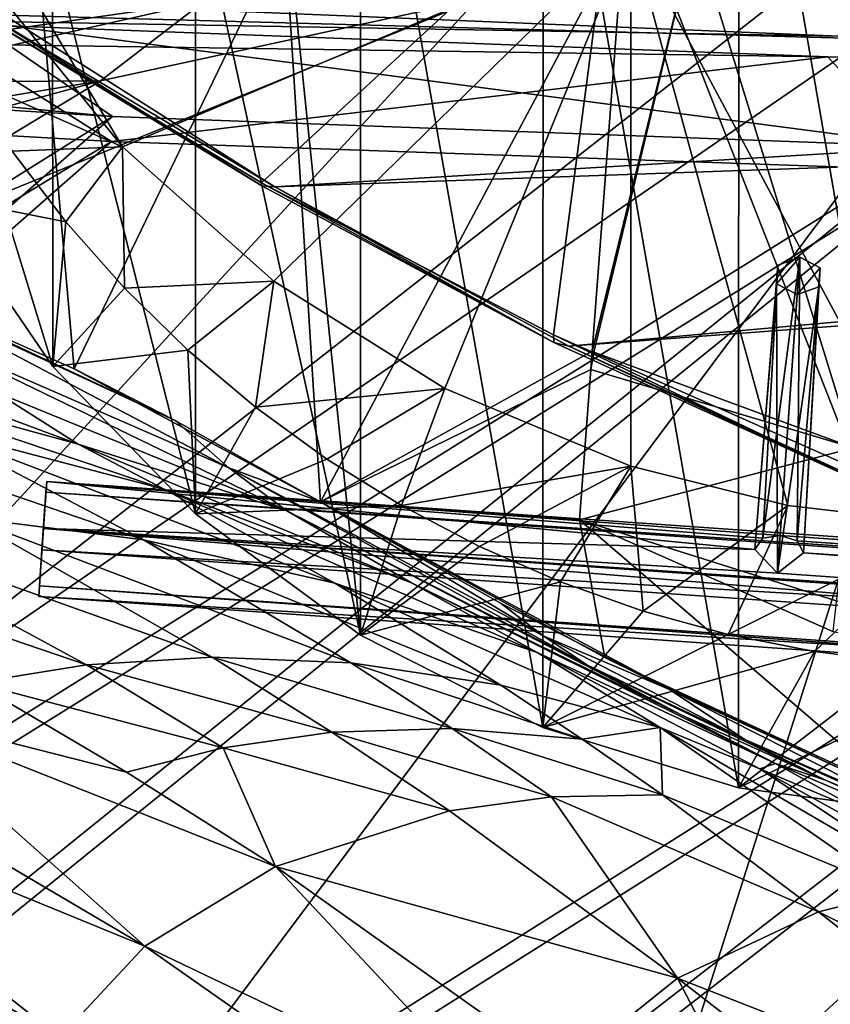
# Model space of a CAD drawing. Header units: metres. Extents: x -904 to 0, y -908 to 0.
# Tile 70 of 158: x -675 to -608, y -139 to -59. Entities that reach past the tile are written whole.
import ezdxf

# ---------------------------------------------------------------- set-up
doc = ezdxf.new("R2010")
doc.units = ezdxf.units.M

msp = doc.modelspace()

# ---------------------------------------------------------------- linework, layer by layer
at = {"layer": 'top'}
for points in [[(-615.870667, -27.952496, 1924.059814), (-599.289185, -25.944717, 1924.886841), (-599.292603, -123.532387, 1981.228638)], [(-631.825684, -30.156021, 1924.642944), (-615.870667, -27.952496, 1924.059814), (-615.893738, -121.315697, 1977.961182)], [(-615.893738, -121.315697, 1977.961182), (-615.870667, -27.952496, 1924.059814), (-599.292603, -123.532387, 1981.228638)], [(-646.723083, -32.457893, 1926.647583), (-631.825684, -30.156021, 1924.642944), (-631.843079, -116.379242, 1974.423828)], [(-631.843079, -116.379242, 1974.423828), (-631.825684, -30.156021, 1924.642944), (-615.893738, -121.315697, 1977.961182)], [(-653.473389, -43.613338, 1933.930176), (-646.723083, -32.457893, 1926.647583), (-646.729492, -108.869835, 1970.764648)], [(-646.729492, -108.869835, 1970.764648), (-646.723083, -32.457893, 1926.647583), (-631.843079, -116.379242, 1974.423828)], [(-625.838684, -45.323685, 1506.101196), (-573.211792, -37.15416, 1505.238892), (-606.250549, -95.326286, 1536.737061)], [(-660.197449, -47.493408, 1937.437622), (-653.473389, -43.613338, 1933.930176), (-646.729492, -108.869835, 1970.764648)], [(-677.72467, -58.27211, 1507.729004), (-625.838684, -45.323685, 1506.101196), (-654.81665, -71.977325, 1518.557007)], [(-625.838684, -45.323685, 1506.101196), (-630.979187, -84.363945, 1528.255493), (-654.81665, -71.977325, 1518.557007)], [(-630.979187, -84.363945, 1528.255493), (-625.838684, -45.323685, 1506.101196), (-606.250549, -95.326286, 1536.737061)], [(-671.847412, -52.832878, 1944.112305), (-660.197449, -47.493408, 1937.437622), (-660.17804, -98.976768, 1967.157227)], [(-660.197449, -47.493408, 1937.437622), (-646.729492, -108.869835, 1970.764648), (-660.17804, -98.976768, 1967.157227)], [(-606.136536, -51.913334, 661.366394), (-699.573181, -124.930893, 659.502441), (-590.518311, -49.992722, 661.435425)], [(-699.573181, -124.930893, 659.502441), (-663.146606, -147.079544, 658.922424), (-590.518311, -49.992722, 661.435425)], [(-590.518311, -49.992722, 661.435425), (-663.146606, -147.079544, 658.922424), (-629.467651, -172.820374, 658.248413)], [(-629.467651, -172.820374, 658.248413), (-584.097839, -207.702347, 657.334961), (-590.518311, -49.992722, 661.435425)], [(-606.136536, -51.913334, 661.366394), (-637.192749, -56.981213, 661.227844), (-699.573181, -124.930893, 659.502441)], [(-691.508057, -77.616821, 226.568298), (-694.304688, -51.566387, 221.456497), (-673.222168, -51.566269, 225.094833)], [(-670.081665, -87.140091, 232.05661), (-691.508057, -77.616821, 226.568298), (-673.222168, -51.566269, 225.094833)], [(-676.5354, -51.566265, 2019.448486), (-666.153809, -69.048439, 2018.337402), (-624.672058, -51.56601, 2028.267822)], [(-676.5354, -51.566265, 2019.448486), (-676.5354, -56.227249, 2018.626587), (-666.153809, -69.048439, 2018.337402)], [(-670.081665, -87.140091, 232.05661), (-673.222168, -51.566269, 225.094833), (-652.891602, -51.566227, 229.025223)], [(-650.000427, -97.990288, 237.975601), (-670.081665, -87.140091, 232.05661), (-652.891602, -51.566227, 229.025223)], [(-666.153809, -69.048439, 2018.337402), (-653.805725, -79.988022, 2018.618408), (-624.672058, -51.56601, 2028.267822)], [(-624.672058, -51.56601, 2028.267822), (-653.805725, -79.988022, 2018.618408), (-639.842285, -88.741081, 2019.398438)], [(-652.891602, -51.566227, 229.025223), (-625.241882, -51.566051, 235.196579), (-650.000427, -97.990288, 237.975601)], [(-625.241882, -51.566051, 235.196579), (-627.826843, -85.693954, 240.781998), (-650.000427, -97.990288, 237.975601)], [(-639.842285, -88.741081, 2019.398438), (-624.666809, -95.070076, 2020.597656), (-624.672058, -51.56601, 2028.267822)], [(-619.445923, -51.565506, 231.234299), (-627.696411, -85.774162, 240.76474), (-627.826843, -85.693954, 240.781998)], [(-627.826843, -85.693954, 240.781998), (-625.241882, -51.566051, 235.196579), (-619.445923, -51.565506, 231.234299)], [(-606.513977, -93.594833, 227.542374), (-627.696411, -85.774162, 240.76474), (-619.445923, -51.565506, 231.234299)], [(-572.431702, -51.56575, 2034.584595), (-624.672058, -51.56601, 2028.267822), (-598.748596, -99.805199, 2023.215332)], [(-624.672058, -51.56601, 2028.267822), (-611.855408, -98.296593, 2021.814209), (-598.748596, -99.805199, 2023.215332)], [(-624.666809, -95.070076, 2020.597656), (-611.855408, -98.296593, 2021.814209), (-624.672058, -51.56601, 2028.267822)], [(-597.693359, -51.565914, 217.78299), (-606.513977, -93.594833, 227.542374), (-619.445923, -51.565506, 231.234299)], [(-681.336731, -56.008152, 1951.036011), (-671.847412, -52.832878, 1944.112305), (-671.826111, -86.944016, 1963.797729)], [(-671.847412, -52.832878, 1944.112305), (-660.17804, -98.976768, 1967.157227), (-671.826111, -86.944016, 1963.797729)], [(-681.336731, -56.008152, 1951.036011), (-671.826111, -86.944016, 1963.797729), (-681.336914, -73.076019, 1960.890259)], [(-637.192749, -56.981213, 661.227844), (-698.250366, -81.97522, 660.627258), (-699.573181, -124.930893, 659.502441)], [(-637.192749, -56.981213, 661.227844), (-667.944397, -63.67429, 661.088806), (-698.250366, -81.97522, 660.627258)], [(-666.153809, -69.048439, 2018.337402), (-676.5354, -56.227249, 2018.626587), (-679.103699, -63.336586, 1989.019043)], [(-676.740051, -57.707558, 1606.950562), (-653.710815, -72.309532, 1606.576172), (-387.700989, -56.295364, 1606.961792)], [(-667.944397, -63.67429, 661.088806), (-637.192749, -56.981213, 661.227844), (-659.544006, -57.217247, 770.81958)], [(-387.700989, -56.295364, 1606.961792), (-653.710815, -72.309532, 1606.576172), (-379.609039, -62.712627, 1606.793701)], [(-688.617249, -63.810783, 771.015198), (-659.544006, -57.217247, 770.81958), (-705.781616, -63.809055, 881.688293)], [(-659.544006, -57.217247, 770.81958), (-678.420044, -57.36451, 881.352661), (-705.781616, -63.809055, 881.688293)], [(-688.617249, -63.810783, 771.015198), (-667.944397, -63.67429, 661.088806), (-659.544006, -57.217247, 770.81958)], [(-676.740051, -57.707558, 1606.950562), (-677.580322, -58.030148, 1557.350708), (-653.710815, -72.309532, 1606.576172)], [(-654.772949, -72.232903, 1562.806396), (-677.580322, -58.030148, 1557.350708), (-677.72467, -58.27211, 1507.729004)], [(-654.81665, -71.977325, 1518.557007), (-654.772949, -72.232903, 1562.806396), (-677.72467, -58.27211, 1507.729004)], [(-677.580322, -58.030148, 1557.350708), (-654.772949, -72.232903, 1562.806396), (-653.710815, -72.309532, 1606.576172)], [(-675.14624, -69.404274, 1989.514282), (-666.153809, -69.048439, 2018.337402), (-679.103699, -63.336586, 1989.019043)], [(-653.710815, -72.309532, 1606.576172), (-629.739319, -85.308647, 1606.241211), (-379.609039, -62.712627, 1606.793701)], [(-379.609039, -62.712627, 1606.793701), (-629.739319, -85.308647, 1606.241211), (-369.758789, -65.81794, 1606.712402)], [(-688.617249, -63.810783, 771.015198), (-717.313416, -71.901535, 771.204773), (-667.944397, -63.67429, 661.088806)], [(-717.313416, -71.901535, 771.204773), (-698.311218, -71.975281, 660.949097), (-667.944397, -63.67429, 661.088806)], [(-667.944397, -63.67429, 661.088806), (-698.311218, -71.975281, 660.949097), (-698.250366, -81.97522, 660.627258)], [(-629.739319, -85.308647, 1606.241211), (-604.935974, -96.644119, 1605.948364), (-369.758789, -65.81794, 1606.712402)], [(-670.760498, -75.160553, 1990.12854), (-675.14624, -69.404274, 1989.514282), (-681.336914, -73.076019, 1960.890259)], [(-675.14624, -69.404274, 1989.514282), (-670.760498, -75.160553, 1990.12854), (-666.153809, -69.048439, 2018.337402)], [(-666.153809, -69.048439, 2018.337402), (-670.760498, -75.160553, 1990.12854), (-665.9729, -80.574387, 1990.850586)], [(-653.805725, -79.988022, 2018.618408), (-666.153809, -69.048439, 2018.337402), (-665.9729, -80.574387, 1990.850586)], [(-630.979187, -84.363945, 1528.255493), (-630.947449, -85.001038, 1567.692261), (-654.81665, -71.977325, 1518.557007)], [(-630.947449, -85.001038, 1567.692261), (-654.772949, -72.232903, 1562.806396), (-654.81665, -71.977325, 1518.557007)], [(-653.710815, -72.309532, 1606.576172), (-654.772949, -72.232903, 1562.806396), (-630.947449, -85.001038, 1567.692261)], [(-629.739319, -85.308647, 1606.241211), (-653.710815, -72.309532, 1606.576172), (-630.947449, -85.001038, 1567.692261)], [(-671.826111, -86.944016, 1963.797729), (-670.760498, -75.160553, 1990.12854), (-681.336914, -73.076019, 1960.890259)], [(-665.9729, -80.574387, 1990.850586), (-670.760498, -75.160553, 1990.12854), (-671.826111, -86.944016, 1963.797729)], [(-670.081665, -87.140091, 232.05661), (-661.854492, -91.347397, 357.745209), (-691.508057, -77.616821, 226.568298)], [(-661.854492, -91.347397, 357.745209), (-688.608215, -78.789703, 381.493652), (-691.508057, -77.616821, 226.568298)], [(-682.79718, -84.184547, 383.199188), (-688.608215, -78.789703, 381.493652), (-657.457458, -95.206398, 359.191254)], [(-688.608215, -78.789703, 381.493652), (-661.854492, -91.347397, 357.745209), (-657.457458, -95.206398, 359.191254)], [(-653.805725, -79.988022, 2018.618408), (-665.9729, -80.574387, 1990.850586), (-660.810913, -85.618492, 1991.668945)], [(-655.303345, -90.26812, 1992.571411), (-653.805725, -79.988022, 2018.618408), (-660.810913, -85.618492, 1991.668945)], [(-639.842285, -88.741081, 2019.398438), (-653.805725, -79.988022, 2018.618408), (-655.303345, -90.26812, 1992.571411)], [(-660.810913, -85.618492, 1991.668945), (-665.9729, -80.574387, 1990.850586), (-671.826111, -86.944016, 1963.797729)], [(-669.759094, -93.275589, 386.704712), (-698.969971, -82.44548, 411.105713), (-676.487732, -89.034195, 384.943604)], [(-669.759094, -93.275589, 386.704712), (-690.585266, -87.585106, 413.019958), (-698.969971, -82.44548, 411.105713)], [(-657.457458, -95.206398, 359.191254), (-652.741638, -98.710968, 360.64389), (-682.79718, -84.184547, 383.199188)], [(-652.741638, -98.710968, 360.64389), (-676.487732, -89.034195, 384.943604), (-682.79718, -84.184547, 383.199188)], [(-606.250549, -95.326286, 1536.737061), (-606.190125, -96.241852, 1571.963257), (-630.979187, -84.363945, 1528.255493)], [(-606.190125, -96.241852, 1571.963257), (-630.947449, -85.001038, 1567.692261), (-630.979187, -84.363945, 1528.255493)], [(-629.739319, -85.308647, 1606.241211), (-630.947449, -85.001038, 1567.692261), (-606.190125, -96.241852, 1571.963257)], [(-671.826111, -86.944016, 1963.797729), (-660.17804, -98.976768, 1967.157227), (-660.810913, -85.618492, 1991.668945)], [(-660.17804, -98.976768, 1967.157227), (-655.303345, -90.26812, 1992.571411), (-660.810913, -85.618492, 1991.668945)], [(-650.000427, -97.990288, 237.975601), (-627.826843, -85.693954, 240.781998), (-627.940002, -87.188065, 241.026535)], [(-604.935974, -96.644119, 1605.948364), (-629.739319, -85.308647, 1606.241211), (-606.190125, -96.241852, 1571.963257)], [(-627.696411, -85.774162, 240.76474), (-627.940002, -87.188065, 241.026535), (-627.826843, -85.693954, 240.781998)], [(-606.513977, -93.594833, 227.542374), (-627.940002, -87.188065, 241.026535), (-627.696411, -85.774162, 240.76474)], [(-650.000427, -97.990288, 237.975601), (-650.000488, -97.990654, 348.25708), (-670.081665, -87.140091, 232.05661)], [(-650.000488, -97.990654, 348.25708), (-661.854492, -91.347397, 357.745209), (-670.081665, -87.140091, 232.05661)], [(-627.940002, -87.188065, 241.026535), (-628.85614, -99.448586, 243.024078), (-650.000427, -97.990288, 237.975601)], [(-628.85614, -99.448586, 243.024078), (-627.940002, -87.188065, 241.026535), (-606.513977, -93.594833, 227.542374)], [(-681.800598, -91.951897, 414.950867), (-690.585266, -87.585106, 413.019958), (-662.732483, -96.966431, 388.465149)], [(-690.585266, -87.585106, 413.019958), (-669.759094, -93.275589, 386.704712), (-662.732483, -96.966431, 388.465149)], [(-681.800598, -91.951897, 414.950867), (-664.415955, -101.083519, 418.807953), (-699.474854, -89.081345, 442.74588)], [(-664.415955, -101.083519, 418.807953), (-678.850708, -99.274269, 446.655853), (-699.474854, -89.081345, 442.74588)], [(-652.741638, -98.710968, 360.64389), (-669.759094, -93.275589, 386.704712), (-676.487732, -89.034195, 384.943604)], [(-649.480347, -94.500999, 1993.545776), (-639.842285, -88.741081, 2019.398438), (-655.303345, -90.26812, 1992.571411)], [(-643.37262, -98.297325, 1994.579956), (-639.842285, -88.741081, 2019.398438), (-649.480347, -94.500999, 1993.545776)], [(-624.666809, -95.070076, 2020.597656), (-639.842285, -88.741081, 2019.398438), (-643.37262, -98.297325, 1994.579956)], [(-649.480347, -94.500999, 1993.545776), (-655.303345, -90.26812, 1992.571411), (-660.17804, -98.976768, 1967.157227)], [(-657.457458, -95.206398, 359.191254), (-661.854492, -91.347397, 357.745209), (-650.000488, -97.990654, 348.25708)], [(-662.732483, -96.966431, 388.465149), (-648.818665, -104.630913, 391.989044), (-681.800598, -91.951897, 414.950867)], [(-648.818665, -104.630913, 391.989044), (-664.415955, -101.083519, 418.807953), (-681.800598, -91.951897, 414.950867)], [(-642.574463, -104.582138, 363.514862), (-669.759094, -93.275589, 386.704712), (-652.741638, -98.710968, 360.64389)], [(-669.759094, -93.275589, 386.704712), (-642.574463, -104.582138, 363.514862), (-662.732483, -96.966431, 388.465149)], [(-608.191833, -108.552475, 230.130722), (-628.85614, -99.448586, 243.024078), (-606.513977, -93.594833, 227.542374)], [(-660.17804, -98.976768, 1967.157227), (-643.37262, -98.297325, 1994.579956), (-649.480347, -94.500999, 1993.545776)], [(-657.457458, -95.206398, 359.191254), (-650.000488, -97.990654, 348.25708), (-631.828857, -108.912361, 338.271667)], [(-631.828857, -108.912361, 338.271667), (-628.220825, -111.307091, 339.298523), (-657.457458, -95.206398, 359.191254)], [(-628.220825, -111.307091, 339.298523), (-652.741638, -98.710968, 360.64389), (-657.457458, -95.206398, 359.191254)], [(-643.37262, -98.297325, 1994.579956), (-637.007935, -101.641159, 1995.66272), (-624.666809, -95.070076, 2020.597656)], [(-637.007935, -101.641159, 1995.66272), (-630.423401, -104.515373, 1996.78186), (-624.666809, -95.070076, 2020.597656)], [(-624.666809, -95.070076, 2020.597656), (-630.423401, -104.515373, 1996.78186), (-623.655945, -106.904442, 1997.925659)], [(-611.855408, -98.296593, 2021.814209), (-624.666809, -95.070076, 2020.597656), (-623.655945, -106.904442, 1997.925659)], [(-642.574463, -104.582138, 363.514862), (-632.304504, -110.281067, 366.378967), (-662.732483, -96.966431, 388.465149)], [(-662.732483, -96.966431, 388.465149), (-632.304504, -110.281067, 366.378967), (-648.818665, -104.630913, 391.989044)], [(-660.17804, -98.976768, 1967.157227), (-646.729492, -108.869835, 1970.764648), (-643.37262, -98.297325, 1994.579956)], [(-620.571533, -115.36618, 341.313812), (-642.574463, -104.582138, 363.514862), (-652.741638, -98.710968, 360.64389)], [(-628.220825, -111.307091, 339.298523), (-620.571533, -115.36618, 341.313812), (-652.741638, -98.710968, 360.64389)], [(-650.000427, -97.990288, 237.975601), (-635.248657, -106.285835, 337.241669), (-650.000488, -97.990654, 348.25708)], [(-650.000488, -97.990654, 348.25708), (-635.248657, -106.285835, 337.241669), (-631.828857, -108.912361, 338.271667)], [(-626.786621, -110.682686, 245.53241), (-621.517151, -113.292892, 327.720367), (-650.000427, -97.990288, 237.975601)], [(-621.517151, -113.292892, 327.720367), (-635.248657, -106.285835, 337.241669), (-650.000427, -97.990288, 237.975601)], [(-628.85614, -99.448586, 243.024078), (-626.786621, -110.682686, 245.53241), (-650.000427, -97.990288, 237.975601)], [(-646.729492, -108.869835, 1970.764648), (-637.007935, -101.641159, 1995.66272), (-643.37262, -98.297325, 1994.579956)], [(-611.855408, -98.296593, 2021.814209), (-623.655945, -106.904442, 1997.925659), (-616.735474, -108.799606, 1999.084717)], [(-598.748596, -99.805199, 2023.215332), (-611.855408, -98.296593, 2021.814209), (-616.735474, -108.799606, 1999.084717)], [(-703.663269, -99.514404, 504.812805), (-691.964844, -98.856468, 475.370453), (-669.075684, -111.282997, 479.030426)], [(-678.190979, -112.758087, 508.056793), (-703.663269, -99.514404, 504.812805), (-669.075684, -111.282997, 479.030426)], [(-669.075684, -111.282997, 479.030426), (-691.964844, -98.856468, 475.370453), (-658.824158, -110.656563, 450.523987)], [(-691.964844, -98.856468, 475.370453), (-678.850708, -99.274269, 446.655853), (-658.824158, -110.656563, 450.523987)], [(-658.824158, -110.656563, 450.523987), (-678.850708, -99.274269, 446.655853), (-647.512573, -111.12001, 422.643219)], [(-678.850708, -99.274269, 446.655853), (-664.415955, -101.083519, 418.807953), (-647.512573, -111.12001, 422.643219)], [(-628.85614, -99.448586, 243.024078), (-608.191833, -108.552475, 230.130722), (-585.16449, -113.234718, 254.221786)], [(-626.786621, -110.682686, 245.53241), (-628.85614, -99.448586, 243.024078), (-602.860229, -121.780579, 252.522476)], [(-628.85614, -99.448586, 243.024078), (-585.16449, -113.234718, 254.221786), (-602.860229, -121.780579, 252.522476)], [(-616.735474, -108.799606, 1999.084717), (-609.696655, -110.19175, 2000.249146), (-598.748596, -99.805199, 2023.215332)], [(-609.696655, -110.19175, 2000.249146), (-602.574768, -111.074043, 2001.4104), (-598.748596, -99.805199, 2023.215332)], [(-647.512573, -111.12001, 422.643219), (-664.415955, -101.083519, 418.807953), (-635.266174, -112.937775, 395.511108)], [(-664.415955, -101.083519, 418.807953), (-648.818665, -104.630913, 391.989044), (-635.266174, -112.937775, 395.511108)], [(-637.007935, -101.641159, 1995.66272), (-646.729492, -108.869835, 1970.764648), (-630.423401, -104.515373, 1996.78186)], [(-635.266174, -112.937775, 395.511108), (-648.818665, -104.630913, 391.989044), (-622.274048, -116.389595, 369.260284)], [(-648.818665, -104.630913, 391.989044), (-632.304504, -110.281067, 366.378967), (-622.274048, -116.389595, 369.260284)], [(-646.729492, -108.869835, 1970.764648), (-631.843079, -116.379242, 1974.423828), (-630.423401, -104.515373, 1996.78186)], [(-612.861938, -119.315041, 343.322388), (-642.574463, -104.582138, 363.514862), (-620.571533, -115.36618, 341.313812)], [(-612.861938, -119.315041, 343.322388), (-632.304504, -110.281067, 366.378967), (-642.574463, -104.582138, 363.514862)], [(-630.423401, -104.515373, 1996.78186), (-631.843079, -116.379242, 1974.423828), (-623.655945, -106.904442, 1997.925659)], [(-631.828857, -108.912361, 338.271667), (-635.248657, -106.285835, 337.241669), (-621.517151, -113.292892, 327.720367)], [(-623.655945, -106.904442, 1997.925659), (-631.843079, -116.379242, 1974.423828), (-616.735474, -108.799606, 1999.084717)], [(-631.843079, -116.379242, 1974.423828), (-609.696655, -110.19175, 2000.249146), (-616.735474, -108.799606, 1999.084717)], [(-621.517151, -113.292892, 327.720367), (-615.38092, -117.374229, 329.360474), (-631.828857, -108.912361, 338.271667)], [(-615.38092, -117.374229, 329.360474), (-628.220825, -111.307091, 339.298523), (-631.828857, -108.912361, 338.271667)], [(-658.824158, -110.656563, 450.523987), (-649.05835, -116.782669, 452.437958), (-669.075684, -111.282997, 479.030426)], [(-647.512573, -111.12001, 422.643219), (-639.257019, -116.47039, 424.549255), (-658.824158, -110.656563, 450.523987)], [(-639.257019, -116.47039, 424.549255), (-649.05835, -116.782669, 452.437958), (-658.824158, -110.656563, 450.523987)], [(-622.274048, -116.389595, 369.260284), (-632.304504, -110.281067, 366.378967), (-614.156555, -119.756935, 357.028595)], [(-632.304504, -110.281067, 366.378967), (-612.861938, -119.315041, 343.322388), (-614.156555, -119.756935, 357.028595)], [(-631.843079, -116.379242, 1974.423828), (-615.893738, -121.315697, 1977.961182), (-609.696655, -110.19175, 2000.249146)], [(-602.860229, -121.780579, 252.522476), (-607.443481, -119.801796, 318.643555), (-626.786621, -110.682686, 245.53241)], [(-607.443481, -119.801796, 318.643555), (-621.517151, -113.292892, 327.720367), (-626.786621, -110.682686, 245.53241)], [(-615.893738, -121.315697, 1977.961182), (-602.574768, -111.074043, 2001.4104), (-609.696655, -110.19175, 2000.249146)], [(-669.075684, -111.282997, 479.030426), (-657.92981, -118.039436, 480.833405), (-678.190979, -112.758087, 508.056793)], [(-649.05835, -116.782669, 452.437958), (-657.92981, -118.039436, 480.833405), (-669.075684, -111.282997, 479.030426)], [(-635.266174, -112.937775, 395.511108), (-628.634644, -117.328247, 397.269226), (-647.512573, -111.12001, 422.643219)], [(-628.634644, -117.328247, 397.269226), (-639.257019, -116.47039, 424.549255), (-647.512573, -111.12001, 422.643219)], [(-620.571533, -115.36618, 341.313812), (-628.220825, -111.307091, 339.298523), (-608.78363, -120.693016, 330.97641)], [(-628.220825, -111.307091, 339.298523), (-615.38092, -117.374229, 329.360474), (-608.78363, -120.693016, 330.97641)], [(-602.574768, -111.074043, 2001.4104), (-615.893738, -121.315697, 1977.961182), (-595.406555, -111.441788, 2002.560303)], [(-595.406555, -111.441788, 2002.560303), (-615.893738, -121.315697, 1977.961182), (-599.292603, -123.532387, 1981.228638)], [(-678.190979, -112.758087, 508.056793), (-665.804688, -120.03463, 509.647522), (-686.125, -114.869667, 537.516479)], [(-657.92981, -118.039436, 480.833405), (-665.804688, -120.03463, 509.647522), (-678.190979, -112.758087, 508.056793)], [(-635.266174, -112.937775, 395.511108), (-622.274048, -116.389595, 369.260284), (-628.634644, -117.328247, 397.269226)], [(-607.443481, -119.801796, 318.643555), (-602.108215, -123.091881, 319.912842), (-621.517151, -113.292892, 327.720367)], [(-602.108215, -123.091881, 319.912842), (-615.38092, -117.374229, 329.360474), (-621.517151, -113.292892, 327.720367)], [(-692.848328, -117.434547, 567.329651), (-686.125, -114.869667, 537.516479), (-664.326416, -134.21666, 569.149597)], [(-665.804688, -120.03463, 509.647522), (-653.673157, -127.735252, 511.214691), (-686.125, -114.869667, 537.516479)], [(-686.125, -114.869667, 537.516479), (-653.673157, -127.735252, 511.214691), (-664.326416, -134.21666, 569.149597)], [(-608.78363, -120.693016, 330.97641), (-612.861938, -119.315041, 343.322388), (-620.571533, -115.36618, 341.313812)], [(-622.274048, -116.389595, 369.260284), (-622.104248, -121.87397, 399.024231), (-628.634644, -117.328247, 397.269226)], [(-614.156555, -119.756935, 357.028595), (-597.304688, -130.963715, 361.993378), (-622.274048, -116.389595, 369.260284)], [(-597.304688, -130.963715, 361.993378), (-602.984314, -129.813568, 375.061127), (-622.274048, -116.389595, 369.260284)], [(-622.274048, -116.389595, 369.260284), (-602.984314, -129.813568, 375.061127), (-622.104248, -121.87397, 399.024231)], [(-649.05835, -116.782669, 452.437958), (-639.469543, -123.191597, 454.336243), (-657.92981, -118.039436, 480.833405)], [(-639.257019, -116.47039, 424.549255), (-631.140137, -122.037369, 426.44574), (-649.05835, -116.782669, 452.437958)], [(-631.140137, -122.037369, 426.44574), (-639.469543, -123.191597, 454.336243), (-649.05835, -116.782669, 452.437958)], [(-628.634644, -117.328247, 397.269226), (-622.104248, -121.87397, 399.024231), (-639.257019, -116.47039, 424.549255)], [(-622.104248, -121.87397, 399.024231), (-631.140137, -122.037369, 426.44574), (-639.257019, -116.47039, 424.549255)], [(-664.326416, -134.21666, 569.149597), (-698.339539, -120.294052, 597.428589), (-692.848328, -117.434547, 567.329651)], [(-608.78363, -120.693016, 330.97641), (-615.38092, -117.374229, 329.360474), (-596.436768, -125.784904, 321.172089)], [(-615.38092, -117.374229, 329.360474), (-602.108215, -123.091881, 319.912842), (-596.436768, -125.784904, 321.172089)], [(-657.92981, -118.039436, 480.833405), (-653.673157, -127.735252, 511.214691), (-665.804688, -120.03463, 509.647522)], [(-639.469543, -123.191597, 454.336243), (-653.673157, -127.735252, 511.214691), (-657.92981, -118.039436, 480.833405)], [(-614.156555, -119.756935, 357.028595), (-612.861938, -119.315041, 343.322388), (-605.297119, -123.523201, 345.346222)], [(-612.861938, -119.315041, 343.322388), (-585.11084, -131.192886, 323.690186), (-605.297119, -123.523201, 345.346222)], [(-585.11084, -131.192886, 323.690186), (-612.861938, -119.315041, 343.322388), (-608.78363, -120.693016, 330.97641)], [(-671.265503, -141.673218, 627.740967), (-702.585693, -123.329681, 627.740967), (-698.339539, -120.294052, 597.428589)], [(-671.265503, -141.673218, 627.740967), (-698.339539, -120.294052, 597.428589), (-664.326416, -134.21666, 569.149597)], [(-605.297119, -123.523201, 345.346222), (-590.617188, -132.716324, 349.436768), (-614.156555, -119.756935, 357.028595)], [(-590.617188, -132.716324, 349.436768), (-597.304688, -130.963715, 361.993378), (-614.156555, -119.756935, 357.028595)], [(-596.436768, -125.784904, 321.172089), (-585.11084, -131.192886, 323.690186), (-608.78363, -120.693016, 330.97641)], [(-622.104248, -121.87397, 399.024231), (-609.359802, -131.420776, 402.52121), (-631.140137, -122.037369, 426.44574)], [(-602.984314, -129.813568, 375.061127), (-609.359802, -131.420776, 402.52121), (-622.104248, -121.87397, 399.024231)], [(-631.140137, -122.037369, 426.44574), (-620.856812, -136.832703, 458.078735), (-639.469543, -123.191597, 454.336243)], [(-609.359802, -131.420776, 402.52121), (-620.856812, -136.832703, 458.078735), (-631.140137, -122.037369, 426.44574)], [(-699.573181, -124.930893, 659.502441), (-702.585693, -123.329681, 627.740967), (-663.146606, -147.079544, 658.922424)], [(-702.585693, -123.329681, 627.740967), (-671.265503, -141.673218, 627.740967), (-663.146606, -147.079544, 658.922424)], [(-620.856812, -136.832703, 458.078735), (-653.673157, -127.735252, 511.214691), (-639.469543, -123.191597, 454.336243)], [(-653.673157, -127.735252, 511.214691), (-634.043091, -148.667786, 542.536072), (-664.326416, -134.21666, 569.149597)], [(-653.673157, -127.735252, 511.214691), (-620.856812, -136.832703, 458.078735), (-630.236084, -144.366135, 514.270203)], [(-653.673157, -127.735252, 511.214691), (-630.236084, -144.366135, 514.270203), (-634.043091, -148.667786, 542.536072)], [(-609.359802, -131.420776, 402.52121), (-602.984314, -129.813568, 375.061127), (-584.100098, -144.099457, 380.917175)], [(-620.856812, -136.832703, 458.078735), (-609.359802, -131.420776, 402.52121), (-584.122314, -151.214691, 409.540894)], [(-584.122314, -151.214691, 409.540894), (-609.359802, -131.420776, 402.52121), (-584.100098, -144.099457, 380.917175)], [(-637.238647, -153.212677, 570.882935), (-671.265503, -141.673218, 627.740967), (-664.326416, -134.21666, 569.149597)], [(-664.326416, -134.21666, 569.149597), (-634.043091, -148.667786, 542.536072), (-637.238647, -153.212677, 570.882935)], [(-620.856812, -136.832703, 458.078735), (-607.668091, -162.161316, 517.240845), (-630.236084, -144.366135, 514.270203)], [(-607.668091, -162.161316, 517.240845), (-620.856812, -136.832703, 458.078735), (-584.135437, -165.334106, 465.538879)], [(-584.135437, -165.334106, 465.538879), (-620.856812, -136.832703, 458.078735), (-584.122314, -151.214691, 409.540894)]]:
    msp.add_3dface(points, dxfattribs=at)
at = {"layer": 'top0123412'}
for points in [[(-612.680054, -78.680672, 1600.752319), (-613.918884, -100.959908, 1627.986816), (-610.898804, -78.037315, 1601.395142)], [(-613.918884, -100.959908, 1627.986816), (-612.486877, -100.747734, 1628.526367), (-610.898804, -78.037315, 1601.395142)], [(-612.786926, -80.20903, 1599.466675), (-610.898804, -78.037315, 1601.395142), (-611.112549, -81.094025, 1598.823975)], [(-612.786926, -80.20903, 1599.466675), (-612.680054, -78.680672, 1600.752319), (-610.898804, -78.037315, 1601.395142)], [(-610.898804, -78.037315, 1601.395142), (-612.486877, -100.747734, 1628.526367), (-611.098206, -101.157028, 1627.986938)], [(-610.898804, -78.037315, 1601.395142), (-609.224426, -78.922318, 1600.752319), (-611.112549, -81.094025, 1598.823975)], [(-609.224426, -78.922318, 1600.752319), (-610.898804, -78.037315, 1601.395142), (-611.098206, -101.157028, 1627.986938)], [(-612.786926, -80.20903, 1599.466675), (-614.570129, -101.86895, 1626.921143), (-612.680054, -78.680672, 1600.752319)], [(-614.570129, -101.86895, 1626.921143), (-613.918884, -100.959908, 1627.986816), (-612.680054, -78.680672, 1600.752319)], [(-611.112549, -81.094025, 1598.823975), (-609.224426, -78.922318, 1600.752319), (-609.331299, -80.450668, 1599.466675)], [(-609.224426, -78.922318, 1600.752319), (-611.098206, -101.157028, 1627.986938), (-610.579895, -102.147957, 1626.921021)], [(-609.331299, -80.450668, 1599.466675), (-609.224426, -78.922318, 1600.752319), (-610.579895, -102.147957, 1626.921021)], [(-612.700623, -103.804451, 1625.9552), (-614.570129, -101.86895, 1626.921143), (-612.786926, -80.20903, 1599.466675)], [(-611.112549, -81.094025, 1598.823975), (-612.700623, -103.804451, 1625.9552), (-612.786926, -80.20903, 1599.466675)], [(-611.112549, -81.094025, 1598.823975), (-609.331299, -80.450668, 1599.466675), (-612.700623, -103.804451, 1625.9552)], [(-609.331299, -80.450668, 1599.466675), (-610.579895, -102.147957, 1626.921021), (-612.700623, -103.804451, 1625.9552)], [(-672.325317, -96.34214, 1629.041138), (-614.570129, -101.86895, 1626.921143), (-672.592468, -100.163025, 1625.827271)], [(-672.385864, -97.20826, 1633.96521), (-672.325317, -96.34214, 1629.041138), (-672.592468, -100.163025, 1625.827271)], [(-273.299683, -124.244728, 1629.041138), (-672.325317, -96.34214, 1629.041138), (-672.385864, -97.20826, 1633.96521)], [(-612.486877, -100.747734, 1628.526367), (-613.918884, -100.959908, 1627.986816), (-672.325317, -96.34214, 1629.041138)], [(-613.918884, -100.959908, 1627.986816), (-614.570129, -101.86895, 1626.921143), (-672.325317, -96.34214, 1629.041138)], [(-672.325317, -96.34214, 1629.041138), (-273.299683, -124.244728, 1629.041138), (-612.486877, -100.747734, 1628.526367)], [(-273.36026, -125.110855, 1633.96521), (-672.385864, -97.20826, 1633.96521), (-672.713623, -101.895279, 1635.675293)], [(-672.713623, -101.895279, 1635.675293), (-672.385864, -97.20826, 1633.96521), (-672.592468, -100.163025, 1625.827271)], [(-273.36026, -125.110855, 1633.96521), (-273.299683, -124.244728, 1629.041138), (-672.385864, -97.20826, 1633.96521)], [(-672.920227, -104.850044, 1627.537354), (-672.592468, -100.163025, 1625.827271), (-273.894623, -132.75264, 1627.537354)], [(-672.713623, -101.895279, 1635.675293), (-672.592468, -100.163025, 1625.827271), (-672.920227, -104.850044, 1627.537354)], [(-672.592468, -100.163025, 1625.827271), (-273.566864, -128.065613, 1625.827271), (-273.894623, -132.75264, 1627.537354)], [(-614.570129, -101.86895, 1626.921143), (-612.700623, -103.804451, 1625.9552), (-672.592468, -100.163025, 1625.827271)], [(-672.592468, -100.163025, 1625.827271), (-612.700623, -103.804451, 1625.9552), (-333.38266, -123.336266, 1625.9552)], [(-672.592468, -100.163025, 1625.827271), (-333.38266, -123.336266, 1625.9552), (-273.566864, -128.065613, 1625.827271)], [(-273.299683, -124.244728, 1629.041138), (-333.168915, -120.279549, 1628.526367), (-612.486877, -100.747734, 1628.526367)], [(-612.486877, -100.747734, 1628.526367), (-333.168915, -120.279549, 1628.526367), (-611.098206, -101.157028, 1627.986938)], [(-333.168915, -120.279549, 1628.526367), (-334.600922, -120.491714, 1627.986816), (-611.098206, -101.157028, 1627.986938)], [(-611.098206, -101.157028, 1627.986938), (-334.600922, -120.491714, 1627.986816), (-610.579895, -102.147957, 1626.921021)], [(-273.687988, -129.797867, 1635.675293), (-672.713623, -101.895279, 1635.675293), (-672.980774, -105.716171, 1632.461426)], [(-672.980774, -105.716171, 1632.461426), (-672.713623, -101.895279, 1635.675293), (-672.920227, -104.850044, 1627.537354)], [(-273.687988, -129.797867, 1635.675293), (-273.36026, -125.110855, 1633.96521), (-672.713623, -101.895279, 1635.675293)], [(-612.700623, -103.804451, 1625.9552), (-610.579895, -102.147957, 1626.921021), (-333.38266, -123.336266, 1625.9552)], [(-333.38266, -123.336266, 1625.9552), (-610.579895, -102.147957, 1626.921021), (-335.252167, -121.400764, 1626.921143)], [(-610.579895, -102.147957, 1626.921021), (-334.600922, -120.491714, 1627.986816), (-335.252167, -121.400764, 1626.921143)], [(-672.980774, -105.716171, 1632.461426), (-672.920227, -104.850044, 1627.537354), (-273.95517, -133.618759, 1632.461426)], [(-672.920227, -104.850044, 1627.537354), (-273.894623, -132.75264, 1627.537354), (-273.95517, -133.618759, 1632.461426)], [(-273.95517, -133.618759, 1632.461426), (-273.687988, -129.797867, 1635.675293), (-672.980774, -105.716171, 1632.461426)]]:
    msp.add_3dface(points, dxfattribs=at)
at = {"layer": 'top0123458'}
for points in [[(-756.383728, -53.87439, 151.006119), (-245.037064, -51.013153, 160.059708), (-607.685181, -60.032143, 141.866348)], [(-678.308105, -58.784901, 141.899002), (-756.383728, -53.87439, 151.006119), (-607.685181, -60.032143, 141.866348)], [(-679.648438, -60.680229, 145.092072), (-608.612549, -61.709518, 145.235458), (-758.300171, -56.021832, 154.161804)], [(-608.612549, -61.709518, 145.235458), (-537.564453, -62.078083, 145.286179), (-758.300171, -56.021832, 154.161804)], [(-758.300171, -56.021832, 154.161804), (-537.564453, -62.078083, 145.286179), (-321.351837, -56.113968, 154.215454)], [(-741.399231, -59.606445, 132.898956), (-678.308105, -58.784901, 141.899002), (-666.961548, -66.560753, 123.738312)], [(-666.961548, -66.560753, 123.738312), (-678.308105, -58.784901, 141.899002), (-599.944275, -69.05455, 123.673012)], [(-678.308105, -58.784901, 141.899002), (-607.685181, -60.032143, 141.866348), (-599.944275, -69.05455, 123.673012)], [(-733.906982, -62.472473, 123.845367), (-741.399231, -59.606445, 132.898956), (-666.961548, -66.560753, 123.738312)], [(-679.648438, -60.680229, 145.092072), (-735.815308, -64.683243, 126.788506), (-667.033875, -68.613251, 126.685593)], [(-679.648438, -60.680229, 145.092072), (-667.033875, -68.613251, 126.685593), (-608.612549, -61.709518, 145.235458)], [(-667.033875, -68.613251, 126.685593), (-600.154419, -70.951744, 126.624359), (-608.612549, -61.709518, 145.235458)], [(-608.612549, -61.709518, 145.235458), (-600.154419, -70.951744, 126.624359), (-537.564453, -62.078083, 145.286179)], [(-733.906982, -62.472473, 123.845367), (-666.961548, -66.560753, 123.738312), (-839.567505, -174.543259, 120.91069)], [(-735.815308, -64.683243, 126.788506), (-837.339233, -172.181793, 123.973557), (-667.033875, -68.613251, 126.685593)], [(-839.567505, -174.543259, 120.91069), (-666.961548, -66.560753, 123.738312), (-841.835022, -219.950729, 119.721657)], [(-666.961548, -66.560753, 123.738312), (-599.944275, -69.05455, 123.673012), (-841.835022, -219.950729, 119.721657)], [(-837.339233, -172.181793, 123.973557), (-839.588257, -220.131897, 122.717934), (-667.033875, -68.613251, 126.685593)], [(-667.033875, -68.613251, 126.685593), (-839.588257, -220.131897, 122.717934), (-600.154419, -70.951744, 126.624359)], [(-841.835022, -219.950729, 119.721657), (-599.944275, -69.05455, 123.673012), (-843.550476, -265.429565, 118.530746)], [(-599.944275, -69.05455, 123.673012), (-532.85614, -69.952972, 123.649483), (-843.550476, -265.429565, 118.530746)], [(-532.85614, -69.952972, 123.649483), (-845.314697, -356.196716, 116.153923), (-844.710205, -310.88327, 117.3405)], [(-845.314697, -356.196716, 116.153923), (-532.85614, -69.952972, 123.649483), (-452.00235, -701.143799, 107.12117)], [(-843.550476, -265.429565, 118.530746), (-532.85614, -69.952972, 123.649483), (-844.710205, -310.88327, 117.3405)], [(-839.588257, -220.131897, 122.717934), (-841.194275, -266.083832, 121.514641), (-600.154419, -70.951744, 126.624359)], [(-600.154419, -70.951744, 126.624359), (-841.194275, -266.083832, 121.514641), (-533.121887, -71.79866, 126.60218)], [(-533.121887, -71.79866, 126.60218), (-842.252869, -311.222351, 120.332649), (-842.808655, -357.886719, 119.110703)], [(-533.121887, -71.79866, 126.60218), (-842.808655, -357.886719, 119.110703), (-452.00235, -703.006531, 110.073418)], [(-841.194275, -266.083832, 121.514641), (-842.252869, -311.222351, 120.332649), (-533.121887, -71.79866, 126.60218)]]:
    msp.add_3dface(points, dxfattribs=at)

doc.saveas('drawing.dxf')
